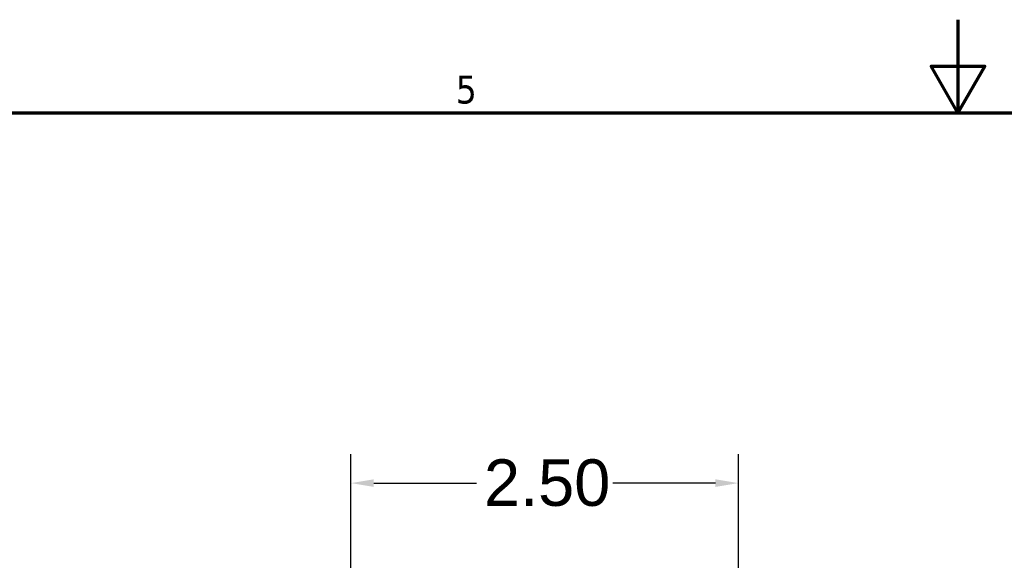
# Model space of a CAD drawing. Header units: inches. Extents: x 0.2 to 50.9, y 0.9 to 32.1.
# Tile 32 of 95: x 19.4 to 25.8, y 28.6 to 32.1. Entities that reach past the tile are written whole.
import ezdxf

# ---------------------------------------------------------------- set-up
doc = ezdxf.new("R2010")
doc.units = ezdxf.units.IN
doc.header["$LTSCALE"] = 1.5
doc.header["$MEASUREMENT"] = 0
doc.layers.add('Border (ANSI)', color=7, linetype='Continuous', lineweight=70)
doc.layers.add('Dimension (ANSI)', color=7, linetype='Continuous', lineweight=25)
doc.styles.add('Note Text (ANSI)', font='tahoma.ttf')
doc.styles.get("Standard").update_dxf_attribs({"font": 'arial.ttf'})
doc.dimstyles.new('Default (ANSI)', dxfattribs={"dimscale": 1.5, "dimtxt": 0.2, "dimasz": 0.098425, "dimexe": 0.125, "dimexo": 0.0625, "dimgap": 0.031496, "dimtad": 0, "dimtih": 1, "dimtoh": 1, "dimrnd": 1e-08, "dimzin": 0, "dimdsep": 46, "dimtxsty": 'Standard', "dimcen": 0.09, "dimdle": 0.393701, "dimclrd": 256, "dimclre": 256, "dimclrt": 7, "dimadec": 0, "dimazin": 1, "dimtfac": 0.6, "dimtofl": 0, "dimtmove": 0, "dimatfit": 3, "dimfxl": 1, "dimtolj": 1, "dimtzin": 4, "dimlwd": -1, "dimlwe": -1, "dimarcsym": 0})

# ---------------------------------------------------------------- blocks, each defined once
blk = doc.blocks.new('Borders Default Border')
at = {"layer": 'Border (ANSI)', "flags": 128}
for points in [[(17, 21.4), (17, 21), (16.8845, 21.2), (17.1155, 21.2), (17, 21)], [(0.5, 1), (0.5, 21), (33.5, 21), (33.5, 1), (0.5, 1)]]:
    blk.add_lwpolyline(points, dxfattribs=at)
at = {"layer": 'Border (ANSI)', "insert": (14.8399, 21.0375), "char_height": 0.12, "attachment_point": 7, "style": 'Note Text (ANSI)'}
blk.add_mtext('5', dxfattribs=at)
blk = doc.blocks.new('*D48')
at = {"layer": 'Defpoints', "color": 0, "transparency": 16777216}
for p in [(24.083, 29.1116), (24.083, 27.3006), (21.5833, 22.9518)]:
    blk.add_point(p, dxfattribs=at)
at = {"layer": 'Dimension (ANSI)', "transparency": 16777216}
for p, q in [((21.5833, 23.0455), (21.5833, 29.2991)), ((24.083, 27.3943), (24.083, 29.2991)), ((21.7309, 29.1116), (22.3942, 29.1116)), ((23.9353, 29.1116), (23.272, 29.1116))]:
    blk.add_line(p, q, dxfattribs=at)
for points in [[(21.7309, 29.1362), (21.7309, 29.087), (21.5833, 29.1116)], [(23.9353, 29.1362), (23.9353, 29.087), (24.083, 29.1116)]]:
    blk.add_solid(points, dxfattribs=at)
at = {"layer": 'Dimension (ANSI)', "color": 7, "transparency": 16777216, "insert": (22.4414, 29.2648), "char_height": 0.3, "attachment_point": 1}
blk.add_mtext('\\A1;2.50', dxfattribs=at)

msp = doc.modelspace()

# ---------------------------------------------------------------- block references
at = {"xscale": 1.5, "yscale": 1.5, "zscale": 1.5}
msp.add_blockref('Borders Default Border', (0, 0), dxfattribs=at)

# ---------------------------------------------------------------- dimensions: what is measured, and where the dimension line sits
at = {"layer": 'Dimension (ANSI)'}
dim = msp.add_linear_dim(base=(24.083, 29.1116), p1=(21.5833, 22.9518), p2=(24.083, 27.3006), angle=180, dimstyle='Default (ANSI)', override={"dimgap": 0.031496, "dimtih": 0, "dimtoh": 0, "dimdec": 2, "dimtol": 0, "dimlim": 0, "dimtp": 0, "dimtm": 0, "dimtdec": 2, "dimatfit": 1}, dxfattribs=at)
dim.commit()
dim.dimension.update_dxf_attribs({"geometry": '*D48', "text_midpoint": (22.8331, 29.1116), "dimtype": 160})

doc.saveas('drawing.dxf')
